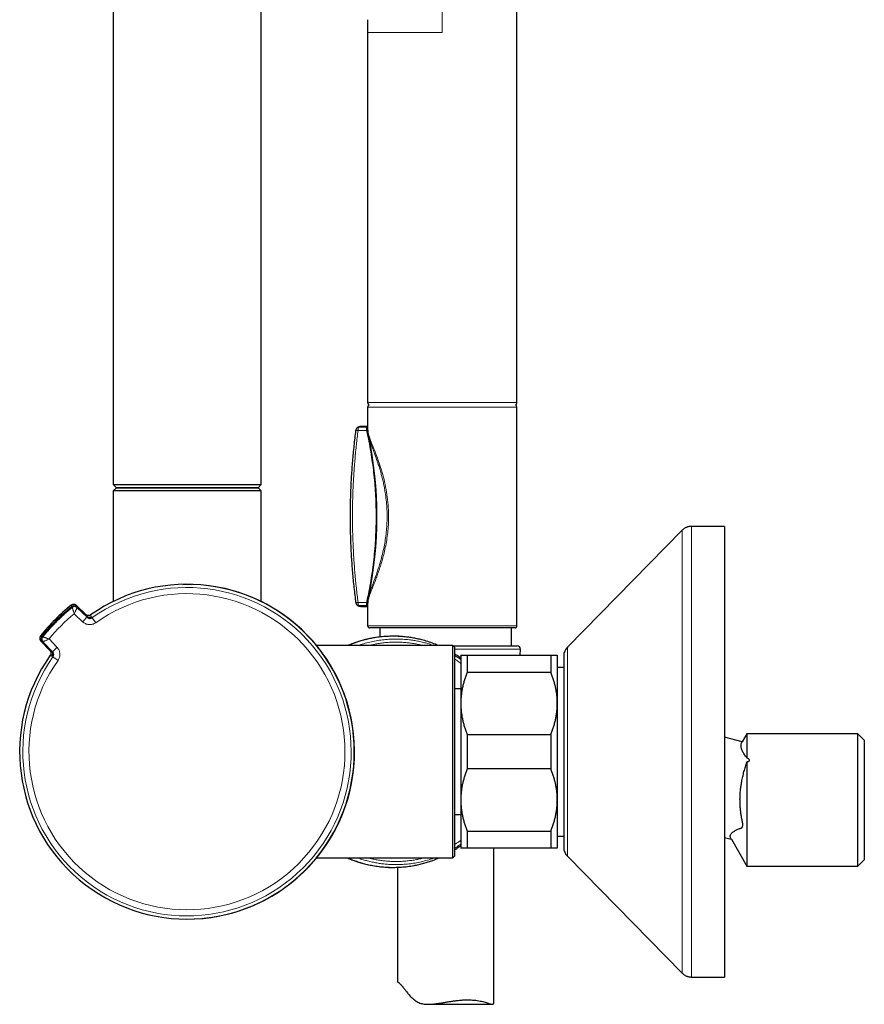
# Model space of a CAD drawing. Header units: millimetres. Extents: x 8 to 2418, y 12 to 2371.
# Tile 5 of 38: x 520 to 651, y 962 to 1115. Entities that reach past the tile are written whole.
import ezdxf

# ---------------------------------------------------------------- set-up
doc = ezdxf.new("R2010")
doc.units = ezdxf.units.MM

msp = doc.modelspace()

# ---------------------------------------------------------------- linework, layer by layer
at = {"color": 7, "linetype": 'Continuous', "lineweight": 30}
for p, q in [((534.72, 1161.86), (534.72, 1042.86)), ((557.72, 1042.86), (557.72, 1161.86)), ((597.45, 1055.6), (597.45, 1117.34)), ((574.25, 1113.1), (574.25, 1055.6)), ((574.25, 1054.9), (574.25, 1051.4)), ((597.45, 1020.9), (597.45, 1054.9)), ((574.25, 1051.87), (573.22, 1051.87)), ((534.72, 1042.86), (535.22, 1042.36)), ((534.72, 1042.86), (546.36, 1042.86)), ((535.22, 1042.36), (534.72, 1041.86)), ((534.72, 1041.86), (534.72, 1024.69)), ((557.72, 1041.86), (534.72, 1041.86)), ((546.35, 1042.36), (535.22, 1042.36)), ((535.22, 1042.36), (557.22, 1042.36)), ((557.22, 1042.36), (546.35, 1042.36)), ((546.36, 1042.86), (557.72, 1042.86)), ((557.22, 1042.36), (557.72, 1042.86)), ((557.72, 1041.86), (557.22, 1042.36)), ((557.72, 1024.68), (557.72, 1041.86)), ((623.13, 1035.76), (605.29, 1017.61)), ((629.72, 1036.36), (624.56, 1036.36)), ((629.72, 1036.36), (629.72, 966.36)), ((546.22, 1027.36), (546.89, 1027.35)), ((574.36, 1025.27), (574.36, 1025.3)), ((530.44, 1022.67), (528.99, 1024.07)), ((529.08, 1023.88), (530.56, 1022.44)), ((530.65, 1022.29), (529.13, 1023.76)), ((529.14, 1023.73), (530.68, 1022.24)), ((573.22, 1023.94), (574.25, 1023.94)), ((574.26, 1024.45), (574.25, 1024.41)), ((574.25, 1024.41), (574.25, 1020.9)), ((530.44, 1022.67), (530.5, 1022.61)), ((531.21, 1022.61), (531.14, 1022.56)), ((597.15, 1020.6), (574.55, 1020.6)), ((576.13, 1020.6), (576.13, 1019.18)), ((596.62, 1017.8), (596.62, 1020.6)), ((523.47, 1018.55), (524.87, 1017.09)), ((525.1, 1016.98), (523.66, 1018.46)), ((523.78, 1018.41), (525.25, 1016.89)), ((587.47, 1017.86), (566.31, 1017.86)), ((587.72, 1017.61), (587.47, 1017.86)), ((587.47, 984.86), (587.47, 1017.86)), ((587.53, 1017.8), (591.45, 1017.8)), ((587.72, 1017.61), (587.72, 985.11)), ((591.45, 1017.8), (597.5, 1017.8)), ((597.96, 1016.36), (598, 1017.28)), ((524.93, 1017.04), (524.87, 1017.09)), ((524.98, 1016.4), (524.93, 1016.33)), ((588.72, 1016.36), (588.72, 1008.86)), ((589.72, 1016.36), (589.72, 1013.68)), ((589.72, 1016.36), (602.72, 1016.36)), ((602.72, 1016.36), (602.72, 1013.68)), ((603.72, 1016.36), (603.72, 1008.86)), ((604.72, 1016.21), (604.72, 986.51)), ((604.72, 1014.46), (603.72, 1014.46)), ((602.72, 1013.68), (589.72, 1013.68)), ((588.72, 1011.11), (587.72, 1011.11)), ((588.72, 1008.86), (588.72, 993.86)), ((603.72, 1008.86), (603.72, 993.86)), ((589.72, 1004.04), (589.72, 998.68)), ((589.72, 1004.04), (602.72, 1004.04)), ((602.72, 1004.04), (602.72, 998.68)), ((632.44, 1002.88), (629.72, 1003.61)), ((633.17, 1004.16), (632.44, 1002.89)), ((650.42, 1004.16), (633.17, 1004.16)), ((633.17, 1004.16), (633.17, 1000.4)), ((651.42, 1003.16), (650.42, 1004.16)), ((650.42, 983.56), (650.42, 1004.16)), ((651.42, 1003.16), (651.42, 984.56)), ((633.17, 999.8), (633.17, 983.56)), ((602.72, 998.68), (589.72, 998.68)), ((588.72, 993.86), (588.72, 986.36)), ((603.72, 993.86), (603.72, 986.36)), ((587.72, 991.61), (588.72, 991.61)), ((589.72, 989.04), (602.72, 989.04)), ((589.72, 989.04), (589.72, 986.36)), ((602.72, 989.04), (602.72, 986.36)), ((603.72, 988.26), (604.72, 988.26)), ((629.72, 988.04), (630.75, 987.76)), ((630.76, 987.75), (633.17, 983.56)), ((587.47, 984.86), (587.72, 985.11)), ((602.72, 986.36), (589.72, 986.36)), ((593.87, 962.49), (593.87, 986.36)), ((605.29, 985.11), (623.13, 966.96)), ((566.31, 984.86), (587.47, 984.86)), ((633.17, 983.56), (650.42, 983.56)), ((650.42, 983.56), (651.42, 984.56)), ((578.87, 983.4), (578.87, 965.61)), ((624.56, 966.36), (629.72, 966.36)), ((583.68, 962.12), (593.62, 962.12))]:
    msp.add_line(p, q, dxfattribs=at)
at = {"color": 252, "linetype": 'Continuous', "lineweight": 0}
for p, q in [((585.85, 1113.1), (585.85, 1134.04)), ((574.25, 1055.6), (597.45, 1055.6)), ((597.45, 1054.9), (574.25, 1054.9)), ((574.09, 1051.25), (572.77, 1051.25)), ((572.87, 1051.75), (574.06, 1051.75)), ((574.11, 1051.14), (574.09, 1051.25)), ((624.56, 1036.36), (624.56, 966.36)), ((528.35, 1023.77), (528.35, 1023.77)), ((528.99, 1024.07), (529.08, 1023.88)), ((529.13, 1023.76), (529.14, 1023.73)), ((529.14, 1023.73), (529.14, 1023.73)), ((572.77, 1024.56), (574.09, 1024.56)), ((574.06, 1024.06), (572.87, 1024.06)), ((574.09, 1024.56), (574.11, 1024.67)), ((529.96, 1021.55), (528.67, 1022.8)), ((530.56, 1022.44), (530.44, 1022.67)), ((530.68, 1022.24), (530.65, 1022.29)), ((532, 1021.4), (531.44, 1022.18)), ((574.25, 1020.9), (597.45, 1020.9)), ((523.77, 1019.19), (523.77, 1019.19)), ((524.74, 1018.87), (525.98, 1017.58)), ((523.66, 1018.46), (523.47, 1018.55)), ((523.81, 1018.4), (523.78, 1018.41)), ((525.3, 1016.86), (523.81, 1018.4)), ((523.81, 1018.4), (523.81, 1018.4)), ((598, 1017.28), (587.72, 1017.28)), ((605.29, 1017.61), (605.29, 985.11)), ((524.87, 1017.09), (525.1, 1016.98)), ((525.25, 1016.89), (525.3, 1016.86)), ((526.14, 1015.54), (525.35, 1016.1))]:
    msp.add_line(p, q, dxfattribs=at)
at = {"color": 7, "linetype": 'Continuous', "lineweight": 30, "flags": 128}
msp.add_lwpolyline([(545.51, 1027.35), (545.54, 1027.35), (546.22, 1027.36)], dxfattribs=at)
at = {"color": 252, "linetype": 'Continuous', "lineweight": 0, "flags": 128}
for points in [[(528.29, 1023.92), (528.28, 1023.93), (528.26, 1023.97), (528.2, 1024.11)], [(528.29, 1023.92), (528.29, 1023.91), (528.31, 1023.89)], [(528.35, 1023.77), (528.35, 1023.77), (528.33, 1023.8)], [(528.35, 1023.77), (528.44, 1023.83), (528.53, 1023.87)], [(523.43, 1019.34), (523.44, 1019.33), (523.48, 1019.32), (523.62, 1019.25)], [(523.62, 1019.25), (523.63, 1019.25), (523.65, 1019.23)], [(523.74, 1019.2), (523.75, 1019.2), (523.77, 1019.19)]]:
    msp.add_lwpolyline(points, dxfattribs=at)
at = {"color": 7, "linetype": 'Continuous', "lineweight": 30}
for centre, radius, start, end in [((574.75, 1055.6), 0.5, 180, 235.4581), ((596.95, 1055.6), 0.5, 304.5419, 0), ((574.55, 1054.9), 0.3, 106.1616, 180), ((597.15, 1054.9), 0.3, 0, 73.8384), ((572.89, 1051.25), 0.5, 133.5026, 172.5015), ((515.7, 1037.9), 60, 347.8699, 12.1375), ((546.18, 1001.36), 26, 315, 125.17), ((546.22, 1001.36), 26, 272.5374, 88.2276), ((546.18, 1001.36), 29, 128.3153, 141.6847), ((546.35, 1001.19), 29, 128.4872, 141.5128), ((528.62, 1023.5), 0.5, 51.7885, 128.4872), ((528.71, 1023.33), 0.6, 46.0027, 128.4933), ((528.72, 1023.3), 0.6, 46.0023, 108.8908), ((572.89, 1024.56), 0.5, 187.4983, 226.4551), ((530.98, 1022.87), 0.6, 226.0025, 247.7654), ((574.55, 1020.9), 0.3, 180, 270), ((597.15, 1020.9), 0.3, 270, 0), ((524.04, 1018.92), 0.5, 141.5128, 218.2087), ((524.21, 1018.83), 0.6, 141.5067, 223.9973), ((578.21, 1001.34), 17.96, 90, 113.1075), ((578.21, 1001.34), 17.96, 84.8192, 90), ((597.5, 1017.3), 0.5, 357.5187, 90), ((606.72, 1016.21), 2, 135.4958, 180), ((546.18, 1001.36), 26, 144.83, 315), ((606.72, 986.51), 2, 180, 224.5042), ((578.21, 1001.34), 17.96, 246.6122, 270.7345)]:
    msp.add_arc(centre, radius, start, end, dxfattribs=at)
at = {"color": 252, "linetype": 'Continuous', "lineweight": 0}
for centre, radius, start, end in [((572.95, 1053.36), 2.12, 254.8574, 264.9466), ((572.88, 1051.27), 0.479, 90.6741, 133.401), ((573.52, 1051.34), 0.761, 148.1427, 186.9649), ((574.05, 1052.04), 0.292, 271.085, 313.3729), ((573.53, 1054.54), 3.33, 279.6866, 282.7008), ((546.18, 1001.36), 26, 144.83, 125.17), ((546.18, 1001.36), 25.51, 144.7123, 125.2877), ((546.18, 1001.36), 24.55, 144.7123, 125.2877), ((546.18, 1001.36), 29, 128.3153, 141.6847), ((546.18, 1001.36), 28.64, 128.5119, 141.4881), ((528.66, 1023.45), 0.6, 46.0027, 128.4256), ((539.93, 1033.01), 14.77, 218.1327, 218.48), ((528.72, 1023.3), 0.6, 46.0757, 128.4665), ((529.58, 1023.31), 0.763, 131.5651, 136.1469), ((572.95, 1022.45), 2.12, 95.0569, 105.1364), ((572.88, 1024.54), 0.479, 226.5367, 269.346), ((573.52, 1024.46), 0.761, 173.0408, 211.8452), ((574.05, 1023.77), 0.292, 46.6227, 88.9132), ((573.56, 1021.45), 3.15, 77.1583, 80.3724), ((546.18, 1001.36), 27.68, 129.238, 140.762), ((534.78, 1017.24), 6.47, 129.3497, 138.1741), ((531.07, 1022.72), 0.6, 226.0048, 305.2806), ((530.98, 1022.87), 0.6, 247.7661, 305.2444), ((531.18, 1022.08), 0.153, 126.8601, 163.1543), ((531.3, 1022.1), 0.2, 125.6447, 175.3238), ((524.09, 1018.88), 0.6, 141.5744, 223.9973), ((524.24, 1018.82), 0.6, 141.5335, 223.9243), ((524.24, 1018.82), 0.6, 141.4894, 223.9973), ((514.53, 1007.61), 14.77, 51.52, 51.8673), ((524.23, 1017.96), 0.763, 133.8531, 138.4349), ((530.3, 1012.76), 6.47, 131.8259, 140.6503), ((524.67, 1016.56), 0.6, 324.7549, 43.9959), ((524.82, 1016.47), 0.6, 324.7194, 43.9952), ((525.44, 1016.23), 0.2, 94.4446, 144.3553), ((525.46, 1016.36), 0.153, 106.4051, 143.1309)]:
    msp.add_arc(centre, radius, start, end, dxfattribs=at)
at = {"color": 7, "linetype": 'Continuous', "lineweight": 30}
for points, knots in [([(574.25, 1115.07), (574.25, 1114.87), (574.25, 1114.21), (574.25, 1113.56), (574.25, 1113.1)], [0, 0, 0, 0, 0.309697, 1, 1, 1, 1]), ([(572.4, 1051.32), (572.38, 1051.2), (572.32, 1050.69), (572.21, 1049.78), (572.08, 1048.6), (571.96, 1047.41), (571.85, 1046.22), (571.77, 1045.03), (571.69, 1043.84), (571.63, 1042.65), (571.58, 1041.46), (571.54, 1040.26), (571.52, 1039.07), (571.52, 1037.88), (571.53, 1036.68), (571.55, 1035.49), (571.58, 1034.29), (571.63, 1033.1), (571.69, 1031.9), (571.77, 1030.71), (571.86, 1029.53), (571.96, 1028.34), (572.08, 1027.15), (572.22, 1025.96), (572.32, 1025.07), (572.39, 1024.59), (572.4, 1024.49)], [0, 0, 0, 0, 0.013075, 0.057423, 0.101774, 0.146113, 0.190498, 0.234925, 0.279314, 0.323674, 0.368016, 0.412348, 0.456681, 0.501022, 0.54538, 0.589763, 0.634182, 0.678646, 0.723168, 0.767474, 0.811735, 0.856083, 0.900498, 0.94496, 0.98945, 1, 1, 1, 1]), ([(573.22, 1051.87), (573.18, 1051.87), (573.11, 1051.87), (573, 1051.85), (572.89, 1051.82), (572.78, 1051.78), (572.68, 1051.72), (572.6, 1051.66), (572.56, 1051.63), (572.55, 1051.61)], [0, 0, 0, 0, 0.138352, 0.295398, 0.462946, 0.623166, 0.778635, 0.932056, 1, 1, 1, 1]), ([(574.25, 1051.4), (574.25, 1051.36), (574.26, 1051.29), (574.26, 1051.19), (574.27, 1051.11), (574.27, 1051.05), (574.28, 1050.99), (574.29, 1050.91), (574.3, 1050.8), (574.33, 1050.67), (574.35, 1050.57), (574.36, 1050.52)], [0, 0, 0, 0, 0.133275, 0.242476, 0.328103, 0.390569, 0.445529, 0.540524, 0.664961, 0.818334, 1, 1, 1, 1]), ([(624.56, 1036.36), (624.49, 1036.36), (624.36, 1036.35), (624.16, 1036.33), (623.97, 1036.28), (623.78, 1036.21), (623.61, 1036.13), (623.44, 1036.02), (623.28, 1035.9), (623.18, 1035.81), (623.13, 1035.76)], [0, 0, 0, 0, 0.129502, 0.255184, 0.378256, 0.5, 0.621744, 0.744816, 0.870498, 1, 1, 1, 1]), ([(574.36, 1025.29), (574.34, 1025.19), (574.31, 1025.05), (574.28, 1024.86), (574.26, 1024.67), (574.26, 1024.54), (574.26, 1024.47)], [0, 0, 0, 0, 0.351352, 0.539551, 0.733898, 1, 1, 1, 1]), ([(528.33, 1023.8), (528.02, 1023.55), (527.37, 1023.01), (526.43, 1022.15), (525.64, 1021.37), (525.04, 1020.73), (524.59, 1020.23), (524.16, 1019.72), (523.88, 1019.38), (523.74, 1019.2)], [0, 0, 0, 0, 0.184351, 0.387164, 0.590409, 0.692668, 0.794983, 0.897464, 1, 1, 1, 1]), ([(528.99, 1024.07), (528.97, 1024.09), (528.92, 1024.14), (528.83, 1024.19), (528.73, 1024.22), (528.63, 1024.24), (528.53, 1024.24), (528.43, 1024.22), (528.33, 1024.19), (528.26, 1024.15), (528.22, 1024.12), (528.2, 1024.11)], [0, 0, 0, 0, 0.1157318, 0.2348199, 0.3505533, 0.4696431, 0.5853745, 0.7044622, 0.8201902, 0.9392741, 1, 1, 1, 1]), ([(572.55, 1024.19), (572.55, 1024.19), (572.58, 1024.17), (572.64, 1024.12), (572.73, 1024.06), (572.84, 1024.01), (572.95, 1023.97), (573.06, 1023.95), (573.14, 1023.94), (573.19, 1023.94), (573.2, 1023.94)], [0, 0, 0, 0, 0.010164, 0.160716, 0.319912, 0.477556, 0.635356, 0.795771, 0.96155, 1, 1, 1, 1]), ([(531.21, 1022.61), (531.18, 1022.59), (531.11, 1022.55), (531.01, 1022.52), (530.91, 1022.5), (530.81, 1022.5), (530.71, 1022.52), (530.61, 1022.55), (530.52, 1022.6), (530.47, 1022.65), (530.44, 1022.67)], [0, 0, 0, 0, 0.131427, 0.267448, 0.387788, 0.511618, 0.631966, 0.755805, 0.876157, 1, 1, 1, 1]), ([(530.8, 1022.18), (530.78, 1022.19), (530.73, 1022.22), (530.69, 1022.25), (530.66, 1022.28), (530.65, 1022.29)], [0, 0, 0, 0, 0.366278, 0.846596, 1, 1, 1, 1]), ([(530.68, 1022.24), (530.7, 1022.22), (530.75, 1022.18), (530.84, 1022.13), (530.94, 1022.09), (531.04, 1022.07), (531.14, 1022.07), (531.24, 1022.09), (531.35, 1022.13), (531.41, 1022.16), (531.44, 1022.18)], [0, 0, 0, 0, 0.122545, 0.245086, 0.367336, 0.489581, 0.611372, 0.733157, 0.86658, 1, 1, 1, 1]), ([(531.36, 1022.19), (531.36, 1022.2), (531.36, 1022.2), (531.36, 1022.19), (531.34, 1022.19), (531.32, 1022.18), (531.29, 1022.16), (531.25, 1022.15), (531.19, 1022.13), (531.13, 1022.12), (531.05, 1022.12), (530.98, 1022.12), (530.9, 1022.14), (530.84, 1022.16), (530.81, 1022.18), (530.8, 1022.18)], [0, 0, 0, 0, 0.031405, 0.099405, 0.155339, 0.207903, 0.262065, 0.329772, 0.417105, 0.514715, 0.619579, 0.732206, 0.850232, 0.971623, 1, 1, 1, 1]), ([(523.43, 1019.34), (523.41, 1019.31), (523.37, 1019.25), (523.33, 1019.16), (523.31, 1019.06), (523.3, 1018.96), (523.31, 1018.86), (523.33, 1018.76), (523.37, 1018.67), (523.42, 1018.6), (523.46, 1018.56), (523.47, 1018.55)], [0, 0, 0, 0, 0.115727, 0.234809, 0.350536, 0.469618, 0.585344, 0.704425, 0.820153, 0.939236, 1, 1, 1, 1]), ([(585.24, 1017.86), (585.09, 1017.92), (584.63, 1018.12), (583.84, 1018.4), (582.95, 1018.67), (582.12, 1018.87), (581.38, 1019.02), (580.63, 1019.14), (579.85, 1019.22), (579.01, 1019.28), (578.13, 1019.3), (577.22, 1019.27), (576.29, 1019.2), (575.41, 1019.08), (574.61, 1018.93), (573.84, 1018.75), (573.03, 1018.53), (572.19, 1018.25), (571.59, 1018.03), (571.26, 1017.88), (571.21, 1017.86)], [0, 0, 0, 0, 0.034057, 0.1041, 0.174087, 0.227357, 0.280626, 0.332396, 0.384165, 0.445317, 0.506506, 0.567659, 0.634191, 0.700723, 0.752492, 0.804261, 0.865413, 0.926602, 0.987755, 1, 1, 1, 1]), ([(524.87, 1017.09), (524.9, 1017.07), (524.94, 1017.01), (524.99, 1016.92), (525.03, 1016.82), (525.04, 1016.72), (525.04, 1016.61), (525.02, 1016.51), (524.98, 1016.42), (524.95, 1016.36), (524.93, 1016.33)], [0, 0, 0, 0, 0.131466, 0.267527, 0.387865, 0.511693, 0.632025, 0.755848, 0.876179, 1, 1, 1, 1]), ([(525.25, 1016.89), (525.26, 1016.88), (525.29, 1016.85), (525.33, 1016.79), (525.36, 1016.74), (525.37, 1016.7), (525.38, 1016.7)], [0, 0, 0, 0, 0.1660438, 0.5413982, 0.9012562, 1, 1, 1, 1]), ([(525.35, 1016.1), (525.37, 1016.13), (525.41, 1016.18), (525.44, 1016.28), (525.46, 1016.38), (525.47, 1016.48), (525.45, 1016.58), (525.42, 1016.68), (525.37, 1016.78), (525.32, 1016.83), (525.3, 1016.86)], [0, 0, 0, 0, 0.119513, 0.242555, 0.362285, 0.485522, 0.605683, 0.729319, 0.862324, 1, 1, 1, 1]), ([(525.38, 1016.7), (525.38, 1016.68), (525.4, 1016.64), (525.41, 1016.57), (525.42, 1016.5), (525.42, 1016.43), (525.41, 1016.37), (525.4, 1016.31), (525.39, 1016.27), (525.37, 1016.23), (525.36, 1016.21), (525.35, 1016.19), (525.35, 1016.18), (525.34, 1016.18), (525.34, 1016.18), (525.34, 1016.18)], [0, 0, 0, 0, 0.0865784, 0.2026479, 0.3132624, 0.4179105, 0.5156117, 0.6043632, 0.6804712, 0.7418078, 0.793505, 0.8440134, 0.900362, 0.9688539, 1, 1, 1, 1]), ([(588.72, 1015.9), (588.47, 1016.08), (588.14, 1016.32), (587.8, 1016.52), (587.72, 1016.57)], [0, 0, 0, 0, 0.77287, 1, 1, 1, 1]), ([(588.72, 1016.36), (588.72, 1016.36), (588.72, 1016.36), (588.74, 1016.36), (588.79, 1016.36), (588.88, 1016.36), (588.99, 1016.36), (589.13, 1016.36), (589.3, 1016.36), (589.5, 1016.36), (589.65, 1016.36), (589.72, 1016.36)], [0, 0, 0, 0, 0.031426, 0.150353, 0.269282, 0.389133, 0.508986, 0.631385, 0.753788, 0.876892, 1, 1, 1, 1]), ([(602.72, 1016.36), (602.79, 1016.36), (602.94, 1016.36), (603.13, 1016.36), (603.3, 1016.36), (603.44, 1016.36), (603.56, 1016.36), (603.64, 1016.36), (603.7, 1016.36), (603.72, 1016.36), (603.72, 1016.36), (603.72, 1016.36)], [0, 0, 0, 0, 0.119246, 0.238489, 0.358338, 0.478183, 0.600299, 0.722411, 0.845493, 0.968574, 1, 1, 1, 1]), ([(589.72, 1013.68), (589.65, 1013.49), (589.5, 1013.11), (589.3, 1012.52), (589.13, 1011.94), (588.99, 1011.34), (588.87, 1010.73), (588.79, 1010.11), (588.73, 1009.49), (588.72, 1009.07), (588.72, 1008.86)], [0, 0, 0, 0, 0.1229729, 0.2459423, 0.3695815, 0.4932168, 0.6193748, 0.7455295, 0.8727654, 1, 1, 1, 1]), ([(603.72, 1008.86), (603.72, 1008.91), (603.72, 1009.17), (603.7, 1009.61), (603.65, 1010.19), (603.56, 1010.78), (603.45, 1011.36), (603.31, 1011.95), (603.14, 1012.53), (602.94, 1013.11), (602.8, 1013.49), (602.72, 1013.68)], [0, 0, 0, 0, 0.034085, 0.152699, 0.271315, 0.390844, 0.510376, 0.632431, 0.75449, 0.877243, 1, 1, 1, 1]), ([(588.72, 1008.86), (588.72, 1008.8), (588.72, 1008.55), (588.74, 1008.11), (588.8, 1007.52), (588.88, 1006.94), (588.99, 1006.36), (589.13, 1005.77), (589.3, 1005.19), (589.5, 1004.61), (589.65, 1004.23), (589.72, 1004.04)], [0, 0, 0, 0, 0.034085, 0.152699, 0.271315, 0.390844, 0.510376, 0.632431, 0.75449, 0.877243, 1, 1, 1, 1]), ([(602.72, 1004.04), (602.8, 1004.23), (602.94, 1004.61), (603.14, 1005.19), (603.31, 1005.78), (603.46, 1006.38), (603.57, 1006.99), (603.66, 1007.61), (603.71, 1008.23), (603.72, 1008.65), (603.72, 1008.86)], [0, 0, 0, 0, 0.122973, 0.245942, 0.369581, 0.493217, 0.619375, 0.745529, 0.872765, 1, 1, 1, 1]), ([(633.17, 1000.4), (633.16, 1000.43), (633.13, 1000.5), (633.02, 1000.62), (632.88, 1000.82), (632.7, 1001.06), (632.55, 1001.31), (632.43, 1001.55), (632.34, 1001.79), (632.29, 1002.02), (632.26, 1002.24), (632.28, 1002.46), (632.32, 1002.63), (632.38, 1002.77), (632.41, 1002.83), (632.43, 1002.88), (632.44, 1002.88)], [0, 0, 0, 0, 0.023359, 0.047235, 0.140315, 0.233489, 0.32657, 0.419783, 0.513456, 0.607309, 0.703199, 0.799308, 0.896063, 0.944535, 0.993028, 1, 1, 1, 1]), ([(633.17, 999.8), (633.21, 999.81), (633.28, 999.82), (633.39, 999.84), (633.48, 999.88), (633.55, 999.93), (633.59, 999.98), (633.6, 1000.03), (633.58, 1000.09), (633.52, 1000.17), (633.41, 1000.26), (633.29, 1000.34), (633.21, 1000.38), (633.17, 1000.4)], [0, 0, 0, 0, 0.091257, 0.183217, 0.28208, 0.351835, 0.40291, 0.454212, 0.513455, 0.609439, 0.749757, 0.89373, 1, 1, 1, 1]), ([(630.76, 987.75), (630.76, 987.75), (630.76, 987.75), (630.74, 987.77), (630.71, 987.84), (630.65, 987.96), (630.6, 988.11), (630.59, 988.26), (630.61, 988.4), (630.67, 988.53), (630.76, 988.67), (630.89, 988.8), (631.05, 988.93), (631.23, 989.04), (631.44, 989.15), (631.66, 989.26), (631.9, 989.36), (632.1, 989.44), (632.25, 989.48), (632.33, 989.51), (632.4, 989.56), (632.46, 989.62), (632.49, 989.69), (632.52, 989.78), (632.53, 989.88), (632.54, 989.99), (632.54, 990.11), (632.52, 990.25), (632.5, 990.41), (632.45, 990.64), (632.37, 991.04), (632.27, 991.59), (632.19, 992.23), (632.14, 992.86), (632.11, 993.49), (632.1, 994.13), (632.13, 994.78), (632.18, 995.42), (632.27, 996.07), (632.38, 996.76), (632.53, 997.49), (632.72, 998.27), (632.91, 998.91), (633.05, 999.35), (633.13, 999.61), (633.16, 999.74), (633.17, 999.8)], [0, 0, 0, 0, 0.000322, 0.001758, 0.008588, 0.035876, 0.063171, 0.090587, 0.118355, 0.146231, 0.178303, 0.210487, 0.242937, 0.27545, 0.308541, 0.341663, 0.37485, 0.408055, 0.419748, 0.431446, 0.440346, 0.449402, 0.455938, 0.462679, 0.46921, 0.475901, 0.483007, 0.490296, 0.499296, 0.508441, 0.526723, 0.563228, 0.596244, 0.629313, 0.66255, 0.695849, 0.729809, 0.763833, 0.798035, 0.832291, 0.874068, 0.915911, 0.957885, 0.978872, 0.989378, 1, 1, 1, 1]), ([(589.72, 998.68), (589.65, 998.49), (589.5, 998.11), (589.3, 997.52), (589.13, 996.94), (588.99, 996.34), (588.87, 995.73), (588.79, 995.11), (588.73, 994.49), (588.72, 994.07), (588.72, 993.86)], [0, 0, 0, 0, 0.122973, 0.245942, 0.369581, 0.493217, 0.619375, 0.745529, 0.872765, 1, 1, 1, 1]), ([(603.72, 993.86), (603.72, 993.91), (603.72, 994.17), (603.7, 994.61), (603.65, 995.19), (603.56, 995.78), (603.45, 996.36), (603.31, 996.95), (603.14, 997.53), (602.94, 998.11), (602.8, 998.49), (602.72, 998.68)], [0, 0, 0, 0, 0.034085, 0.152699, 0.271315, 0.390844, 0.510376, 0.632431, 0.75449, 0.877243, 1, 1, 1, 1]), ([(588.72, 993.86), (588.72, 993.8), (588.72, 993.55), (588.74, 993.11), (588.8, 992.52), (588.88, 991.94), (588.99, 991.36), (589.13, 990.77), (589.3, 990.19), (589.5, 989.61), (589.65, 989.23), (589.72, 989.04)], [0, 0, 0, 0, 0.034085, 0.152699, 0.271315, 0.390844, 0.510376, 0.632431, 0.75449, 0.877243, 1, 1, 1, 1]), ([(602.72, 989.04), (602.8, 989.23), (602.94, 989.61), (603.14, 990.19), (603.31, 990.78), (603.46, 991.38), (603.57, 991.99), (603.66, 992.61), (603.71, 993.23), (603.72, 993.65), (603.72, 993.86)], [0, 0, 0, 0, 0.122973, 0.245942, 0.369581, 0.493217, 0.619375, 0.745529, 0.872765, 1, 1, 1, 1]), ([(587.72, 986.11), (587.74, 986.12), (587.98, 986.26), (588.32, 986.49), (588.62, 986.71), (588.72, 986.78)], [0, 0, 0, 0, 0.058871, 0.694917, 1, 1, 1, 1]), ([(589.72, 986.36), (589.65, 986.36), (589.5, 986.36), (589.31, 986.36), (589.15, 986.36), (589, 986.36), (588.89, 986.36), (588.8, 986.36), (588.74, 986.36), (588.72, 986.36), (588.72, 986.36), (588.72, 986.36)], [0, 0, 0, 0, 0.119246, 0.238489, 0.358338, 0.478183, 0.600299, 0.722411, 0.845493, 0.968574, 1, 1, 1, 1]), ([(603.72, 986.36), (603.72, 986.36), (603.72, 986.36), (603.7, 986.36), (603.65, 986.36), (603.56, 986.36), (603.45, 986.36), (603.31, 986.36), (603.14, 986.36), (602.94, 986.36), (602.8, 986.36), (602.72, 986.36)], [0, 0, 0, 0, 0.031426, 0.150353, 0.269282, 0.389133, 0.508986, 0.631385, 0.753788, 0.876892, 1, 1, 1, 1]), ([(571.12, 984.86), (571.35, 984.77), (571.8, 984.58), (572.54, 984.31), (573.34, 984.06), (574.19, 983.84), (575.08, 983.66), (576.01, 983.52), (576.89, 983.43), (577.71, 983.39), (578.54, 983.39), (579.46, 983.42), (580.47, 983.52), (581.38, 983.66), (582.21, 983.83), (582.95, 984.02), (583.68, 984.23), (584.46, 984.51), (585.02, 984.71), (585.33, 984.86), (585.33, 984.86)], [0, 0, 0, 0, 0.049914, 0.100976, 0.161293, 0.221646, 0.281962, 0.347585, 0.413208, 0.46427, 0.515331, 0.584362, 0.653447, 0.722478, 0.77502, 0.827561, 0.878623, 0.929685, 0.998715, 1, 1, 1, 1]), ([(623.13, 966.96), (623.18, 966.91), (623.28, 966.82), (623.44, 966.69), (623.61, 966.59), (623.78, 966.51), (623.97, 966.44), (624.16, 966.39), (624.36, 966.36), (624.49, 966.36), (624.56, 966.36)], [0, 0, 0, 0, 0.129502, 0.255184, 0.378256, 0.5, 0.621744, 0.744816, 0.870498, 1, 1, 1, 1]), ([(578.87, 965.61), (578.87, 965.61), (578.87, 965.62), (578.89, 965.61), (578.92, 965.6), (578.99, 965.56), (579.08, 965.49), (579.19, 965.4), (579.32, 965.27), (579.47, 965.11), (579.64, 964.92), (579.81, 964.71), (579.98, 964.49), (580.21, 964.19), (580.51, 963.8), (580.85, 963.41), (581.14, 963.11), (581.38, 962.9), (581.63, 962.7), (581.91, 962.53), (582.2, 962.38), (582.52, 962.26), (582.85, 962.19), (583.19, 962.14), (583.55, 962.12), (583.97, 962.12), (584.44, 962.16), (584.97, 962.22), (585.51, 962.3), (586.06, 962.39), (586.61, 962.49), (587.18, 962.58), (587.75, 962.67), (588.25, 962.73), (588.69, 962.77), (589.06, 962.8), (589.43, 962.82), (589.67, 962.82), (589.79, 962.82)], [0, 0, 0, 0, 0.008777, 0.029035, 0.055512, 0.082317, 0.109302, 0.13667, 0.163155, 0.190083, 0.217239, 0.244848, 0.26822, 0.291659, 0.338829, 0.386589, 0.410595, 0.43466, 0.458101, 0.481834, 0.505748, 0.530081, 0.553539, 0.577412, 0.601476, 0.625901, 0.658969, 0.69252, 0.726284, 0.760465, 0.795345, 0.830623, 0.866107, 0.902025, 0.926308, 0.950757, 0.975291, 1, 1, 1, 1]), ([(579.12, 965.45), (579.09, 965.47), (578.99, 965.51), (578.92, 965.56), (578.89, 965.59), (578.88, 965.6), (578.87, 965.61)], [0, 0, 0, 0, 0.26695, 0.631885, 0.815945, 1, 1, 1, 1]), ([(589.79, 962.82), (589.97, 962.82), (590.32, 962.81), (590.82, 962.77), (591.29, 962.71), (591.73, 962.63), (592.13, 962.54), (592.5, 962.44), (592.82, 962.34), (593.08, 962.25), (593.29, 962.19), (593.45, 962.14), (593.59, 962.12), (593.69, 962.12), (593.76, 962.15), (593.81, 962.2), (593.85, 962.27), (593.87, 962.36), (593.87, 962.45), (593.87, 962.49)], [0, 0, 0, 0, 0.071507, 0.144174, 0.21742, 0.291821, 0.363314, 0.435704, 0.508542, 0.582303, 0.635563, 0.689337, 0.743403, 0.798128, 0.838318, 0.87902, 0.920011, 0.961619, 1, 1, 1, 1])]:
    msp.add_open_spline(points, degree=3, knots=knots, dxfattribs=at)
at = {"color": 252, "linetype": 'Continuous', "lineweight": 0}
msp.add_open_spline([(574.25, 1113.1), (574.3, 1113.1), (574.38, 1113.1), (575.07, 1113.1), (576.15, 1113.1), (577.6, 1113.1), (579.37, 1113.1), (581.39, 1113.1), (583.58, 1113.1), (585.09, 1113.1), (585.85, 1113.1)], degree=3, dxfattribs=at)
for points, knots in [([(572.77, 1051.25), (572.67, 1050.52), (572.49, 1049.06), (572.28, 1046.87), (572.11, 1044.67), (571.98, 1042.46), (571.91, 1040.24), (571.88, 1038.02), (571.9, 1035.78), (571.98, 1033.54), (572.1, 1031.29), (572.27, 1029.04), (572.48, 1026.8), (572.67, 1025.3), (572.77, 1024.56)], [0, 0, 0, 0, 0.082376, 0.164763, 0.24714, 0.329888, 0.412647, 0.495396, 0.579296, 0.663208, 0.747108, 0.831402, 0.915706, 1, 1, 1, 1]), ([(573.22, 1051.87), (573.17, 1051.87), (573.09, 1051.86), (572.97, 1051.82), (572.91, 1051.77), (572.87, 1051.75)], [0, 0, 0, 0, 0.315069, 0.656876, 1, 1, 1, 1]), ([(574.06, 1051.49), (574.06, 1051.54), (574.05, 1051.63), (574.05, 1051.71), (574.06, 1051.74), (574.06, 1051.75)], [0, 0, 0, 0, 0.370114, 0.739851, 1, 1, 1, 1]), ([(574.06, 1051.75), (574.08, 1051.77), (574.13, 1051.82), (574.19, 1051.85), (574.24, 1051.86), (574.25, 1051.86)], [0, 0, 0, 0, 0.446007, 0.894059, 1, 1, 1, 1]), ([(574.25, 1051.56), (574.25, 1051.56), (574.22, 1051.53), (574.16, 1051.51), (574.09, 1051.5), (574.06, 1051.49)], [0, 0, 0, 0, 0.210803, 0.605402, 1, 1, 1, 1]), ([(574.09, 1051.25), (574.08, 1051.31), (574.06, 1051.39), (574.06, 1051.47), (574.06, 1051.49)], [0, 0, 0, 0, 0.668671, 1, 1, 1, 1]), ([(574.26, 1051.18), (574.24, 1051.17), (574.2, 1051.16), (574.14, 1051.15), (574.11, 1051.14)], [0, 0, 0, 0, 0.444269, 1, 1, 1, 1]), ([(574.11, 1024.67), (574.23, 1025.22), (574.46, 1026.31), (574.75, 1027.96), (575, 1029.61), (575.21, 1031.28), (575.37, 1032.96), (575.48, 1034.65), (575.55, 1036.36), (575.57, 1038.07), (575.54, 1039.78), (575.46, 1041.46), (575.35, 1043.11), (575.19, 1044.72), (574.98, 1046.33), (574.74, 1047.94), (574.45, 1049.55), (574.22, 1050.61), (574.11, 1051.14)], [0, 0, 0, 0, 0.06275, 0.125537, 0.188337, 0.251124, 0.313873, 0.377928, 0.442023, 0.506132, 0.570227, 0.634281, 0.695023, 0.755776, 0.816517, 0.877674, 0.938843, 1, 1, 1, 1]), ([(574.26, 1051.4), (574.26, 1051.32), (574.27, 1051.1), (574.39, 1050.61), (574.63, 1049.92), (574.95, 1049.11), (575.3, 1048.21), (575.67, 1047.24), (576.08, 1046.1), (576.5, 1044.78), (576.9, 1043.27), (577.2, 1041.71), (577.41, 1040.12), (577.51, 1038.52), (577.5, 1037.04), (577.41, 1035.7), (577.26, 1034.51), (577.06, 1033.35), (576.82, 1032.27), (576.57, 1031.28), (576.3, 1030.39), (576.02, 1029.54), (575.73, 1028.73), (575.41, 1027.87), (575.07, 1026.99), (574.77, 1026.24), (574.55, 1025.66), (574.41, 1025.22), (574.3, 1024.81), (574.24, 1024.54), (574.26, 1024.43), (574.26, 1024.41)], [0, 0, 0, 0, 0.021881, 0.060388, 0.097885, 0.136043, 0.17381, 0.209927, 0.246459, 0.294788, 0.341551, 0.38904, 0.435602, 0.482012, 0.528748, 0.563983, 0.598884, 0.633658, 0.668514, 0.697946, 0.726915, 0.755554, 0.784002, 0.812402, 0.85146, 0.889405, 0.914309, 0.939051, 0.963771, 0.995363, 1, 1, 1, 1]), ([(574.36, 1025.3), (574.38, 1025.38), (574.43, 1025.59), (574.55, 1025.98), (574.7, 1026.41), (574.85, 1026.85), (575.01, 1027.27), (575.18, 1027.73), (575.4, 1028.34), (575.69, 1029.14), (576.02, 1030.15), (576.34, 1031.22), (576.62, 1032.32), (576.86, 1033.46), (577.04, 1034.59), (577.18, 1035.75), (577.26, 1036.93), (577.28, 1038.11), (577.24, 1039.29), (577.14, 1040.46), (577, 1041.49), (576.85, 1042.39), (576.69, 1043.15), (576.52, 1043.88), (576.33, 1044.61), (576.12, 1045.31), (575.87, 1046.12), (575.56, 1047.03), (575.28, 1047.79), (575.09, 1048.32), (574.97, 1048.66), (574.85, 1048.98), (574.74, 1049.28), (574.61, 1049.65), (574.48, 1050.06), (574.39, 1050.37), (574.36, 1050.51), (574.36, 1050.52)], [0, 0, 0, 0, 0.019976, 0.046712, 0.073666, 0.09412, 0.114846, 0.135906, 0.157358, 0.196325, 0.23533, 0.274703, 0.314753, 0.353214, 0.391429, 0.429625, 0.468018, 0.506697, 0.54498, 0.583296, 0.621857, 0.64807, 0.67405, 0.699868, 0.725604, 0.751338, 0.777154, 0.818637, 0.859036, 0.87499, 0.890864, 0.906684, 0.92248, 0.93828, 0.967751, 0.99643, 1, 1, 1, 1]), ([(623.13, 966.96), (623.13, 966.96), (623.13, 966.97), (623.13, 967.04), (623.13, 967.16), (623.13, 967.32), (623.13, 967.53), (623.13, 967.77), (623.13, 968.06), (623.13, 968.38), (623.13, 968.74), (623.13, 969.13), (623.13, 969.58), (623.13, 970.07), (623.13, 970.62), (623.13, 971.21), (623.13, 971.83), (623.13, 972.5), (623.13, 973.19), (623.13, 973.91), (623.13, 974.64), (623.13, 975.41), (623.13, 976.2), (623.13, 977.05), (623.13, 977.94), (623.13, 978.88), (623.13, 979.84), (623.13, 980.84), (623.13, 981.87), (623.13, 982.9), (623.13, 983.94), (623.13, 984.97), (623.13, 986.03), (623.13, 987.1), (623.13, 988.21), (623.13, 989.36), (623.13, 990.55), (623.13, 991.76), (623.13, 992.98), (623.13, 994.2), (623.13, 995.42), (623.13, 996.62), (623.13, 997.8), (623.13, 998.98), (623.13, 1000.17), (623.13, 1001.38), (623.13, 1002.62), (623.13, 1003.88), (623.13, 1005.13), (623.13, 1006.39), (623.13, 1007.63), (623.13, 1008.84), (623.13, 1010.02), (623.13, 1011.17), (623.13, 1012.3), (623.13, 1013.42), (623.13, 1014.55), (623.13, 1015.68), (623.13, 1016.82), (623.13, 1017.94), (623.13, 1019.03), (623.13, 1020.1), (623.13, 1021.12), (623.13, 1022.11), (623.13, 1023.04), (623.13, 1023.95), (623.13, 1024.83), (623.13, 1025.71), (623.13, 1026.57), (623.13, 1027.41), (623.13, 1028.21), (623.13, 1028.98), (623.13, 1029.72), (623.13, 1030.4), (623.13, 1031.03), (623.13, 1031.62), (623.13, 1032.16), (623.13, 1032.67), (623.13, 1033.16), (623.13, 1033.61), (623.13, 1034.03), (623.13, 1034.4), (623.13, 1034.73), (623.13, 1035.02), (623.13, 1035.25), (623.13, 1035.44), (623.13, 1035.58), (623.13, 1035.69), (623.13, 1035.75), (623.13, 1035.76), (623.13, 1035.76)], [0, 0, 0, 0, 0.011667, 0.023333, 0.035, 0.046667, 0.058333, 0.07, 0.081, 0.092, 0.103, 0.114, 0.125, 0.136667, 0.148333, 0.16, 0.171667, 0.183333, 0.195, 0.206, 0.217, 0.228, 0.239, 0.25, 0.261667, 0.273333, 0.285, 0.296667, 0.308333, 0.32, 0.331, 0.342, 0.353, 0.364, 0.375, 0.386667, 0.398333, 0.41, 0.421667, 0.433333, 0.445, 0.456, 0.467, 0.478, 0.489, 0.5, 0.511667, 0.523333, 0.535, 0.546667, 0.558333, 0.57, 0.581, 0.592, 0.603, 0.614, 0.625, 0.636667, 0.648333, 0.66, 0.671667, 0.683333, 0.695, 0.706, 0.717, 0.728, 0.739, 0.75, 0.761667, 0.773333, 0.785, 0.796667, 0.808333, 0.82, 0.831, 0.842, 0.853, 0.864, 0.875, 0.886667, 0.898333, 0.91, 0.921667, 0.933333, 0.945, 0.956, 0.967, 0.978, 0.989, 1, 1, 1, 1]), ([(523.62, 1019.25), (523.88, 1019.56), (524.38, 1020.19), (525.19, 1021.08), (526.03, 1021.94), (526.91, 1022.76), (527.67, 1023.42), (528.13, 1023.79), (528.29, 1023.92)], [0, 0, 0, 0, 0.181679, 0.363516, 0.545354, 0.728473, 0.911592, 1, 1, 1, 1]), ([(528.35, 1023.77), (528.35, 1023.76), (528.35, 1023.76), (528.36, 1023.72), (528.38, 1023.66), (528.4, 1023.58), (528.44, 1023.48), (528.48, 1023.34), (528.54, 1023.18), (528.6, 1022.99), (528.65, 1022.87), (528.67, 1022.8), (528.67, 1022.8)], [0, 0, 0, 0, 0.112495, 0.199095, 0.287489, 0.387029, 0.489085, 0.610739, 0.736541, 0.86404, 0.995893, 1, 1, 1, 1]), ([(529.14, 1023.73), (529.13, 1023.73), (529.13, 1023.72), (529.1, 1023.68), (529.07, 1023.63), (529.03, 1023.55), (528.98, 1023.45), (528.92, 1023.32), (528.84, 1023.16), (528.76, 1022.99), (528.7, 1022.86), (528.67, 1022.8), (528.67, 1022.8)], [0, 0, 0, 0, 0.112546, 0.199169, 0.28758, 0.387103, 0.489142, 0.610746, 0.73651, 0.864018, 0.995891, 1, 1, 1, 1]), ([(572.87, 1024.06), (572.9, 1024.04), (572.96, 1023.99), (573.08, 1023.95), (573.16, 1023.93), (573.21, 1023.94), (573.22, 1023.94)], [0, 0, 0, 0, 0.320235, 0.641561, 0.977668, 1, 1, 1, 1]), ([(574.06, 1024.06), (574.06, 1024.08), (574.05, 1024.11), (574.05, 1024.21), (574.06, 1024.29), (574.06, 1024.32)], [0, 0, 0, 0, 0.3795173, 0.7590951, 1, 1, 1, 1]), ([(574.06, 1024.32), (574.06, 1024.37), (574.06, 1024.45), (574.08, 1024.53), (574.09, 1024.56)], [0, 0, 0, 0, 0.667626, 1, 1, 1, 1]), ([(574.06, 1024.32), (574.09, 1024.31), (574.16, 1024.3), (574.22, 1024.28), (574.25, 1024.25), (574.25, 1024.24)], [0, 0, 0, 0, 0.394383, 0.788767, 1, 1, 1, 1]), ([(574.25, 1023.95), (574.25, 1023.95), (574.2, 1023.95), (574.13, 1023.99), (574.08, 1024.04), (574.06, 1024.06)], [0, 0, 0, 0, 0.046946, 0.522223, 1, 1, 1, 1]), ([(574.11, 1024.67), (574.14, 1024.67), (574.21, 1024.65), (574.25, 1024.64), (574.26, 1024.63)], [0, 0, 0, 0, 0.550157, 1, 1, 1, 1]), ([(530.52, 1022.41), (530.52, 1022.41), (530.54, 1022.42), (530.56, 1022.43), (530.56, 1022.44), (530.56, 1022.44)], [0, 0, 0, 0, 0.051778, 0.483073, 1, 1, 1, 1]), ([(530.89, 1022.14), (530.92, 1022.15), (530.95, 1022.15), (531.01, 1022.17), (531.06, 1022.18), (531.08, 1022.2), (531.09, 1022.2)], [0, 0, 0, 0, 0.258534, 0.374763, 0.879106, 1, 1, 1, 1]), ([(531.33, 1022.38), (531.32, 1022.38), (531.32, 1022.37), (531.26, 1022.33), (531.19, 1022.28), (531.12, 1022.23), (531.09, 1022.2)], [0, 0, 0, 0, 0.285935, 0.515855, 0.752416, 1, 1, 1, 1]), ([(531.09, 1022.2), (531.11, 1022.22), (531.15, 1022.24), (531.18, 1022.26), (531.19, 1022.27), (531.19, 1022.27)], [0, 0, 0, 0, 0.3916001, 0.6913657, 1, 1, 1, 1]), ([(531.19, 1022.27), (531.19, 1022.27), (531.19, 1022.26), (531.22, 1022.23), (531.25, 1022.2), (531.28, 1022.17), (531.29, 1022.16)], [0, 0, 0, 0, 0.034516, 0.172578, 0.724827, 1, 1, 1, 1]), ([(531.21, 1022.61), (531.21, 1022.61), (531.22, 1022.59), (531.25, 1022.52), (531.29, 1022.44), (531.33, 1022.38)], [0, 0, 0, 0, 0.029836, 0.235868, 1, 1, 1, 1]), ([(531.36, 1022.2), (531.38, 1022.21), (531.41, 1022.23), (531.41, 1022.23), (531.42, 1022.23)], [0, 0, 0, 0, 0.482986, 1, 1, 1, 1]), ([(531.42, 1022.23), (531.42, 1022.22), (531.43, 1022.21), (531.44, 1022.19), (531.44, 1022.18)], [0, 0, 0, 0, 0.319954, 1, 1, 1, 1]), ([(532, 1021.4), (531.91, 1021.35), (531.75, 1021.24), (531.47, 1021.15), (531.2, 1021.1), (530.93, 1021.1), (530.66, 1021.15), (530.4, 1021.24), (530.16, 1021.38), (530.03, 1021.49), (529.96, 1021.55)], [0, 0, 0, 0, 0.131593, 0.2678273, 0.3880782, 0.5118276, 0.6321916, 0.7560541, 0.8762884, 1, 1, 1, 1]), ([(523.77, 1019.19), (523.77, 1019.19), (523.78, 1019.19), (523.82, 1019.18), (523.88, 1019.16), (523.96, 1019.14), (524.06, 1019.1), (524.2, 1019.06), (524.36, 1019), (524.54, 1018.94), (524.67, 1018.89), (524.74, 1018.87), (524.74, 1018.87)], [0, 0, 0, 0, 0.112495, 0.199095, 0.287489, 0.387029, 0.489085, 0.610739, 0.736541, 0.86404, 0.995893, 1, 1, 1, 1]), ([(524.74, 1018.87), (524.74, 1018.87), (524.68, 1018.84), (524.55, 1018.78), (524.38, 1018.7), (524.22, 1018.62), (524.09, 1018.56), (523.99, 1018.51), (523.91, 1018.47), (523.86, 1018.44), (523.82, 1018.41), (523.81, 1018.41), (523.81, 1018.4)], [0, 0, 0, 0, 0.0041092, 0.1316375, 0.2634905, 0.3851367, 0.5108581, 0.6104031, 0.7124193, 0.7990522, 0.8874535, 1, 1, 1, 1]), ([(572.82, 1017.86), (572.86, 1017.88), (573.21, 1018.01), (573.88, 1018.21), (574.83, 1018.45), (575.8, 1018.64), (576.79, 1018.77), (577.78, 1018.85), (578.76, 1018.87), (579.73, 1018.84), (580.63, 1018.76), (581.44, 1018.65), (582.17, 1018.51), (582.9, 1018.35), (583.62, 1018.15), (584.15, 1017.99), (584.43, 1017.88), (584.49, 1017.86)], [0, 0, 0, 0, 0.0124497, 0.0942913, 0.1760694, 0.2596189, 0.3432361, 0.4267856, 0.5086089, 0.5904958, 0.6723191, 0.7348583, 0.7974257, 0.8599649, 0.9231973, 0.9842898, 1, 1, 1, 1]), ([(525.98, 1017.58), (526.05, 1017.51), (526.18, 1017.36), (526.31, 1017.1), (526.4, 1016.83), (526.44, 1016.56), (526.43, 1016.29), (526.38, 1016.03), (526.29, 1015.77), (526.19, 1015.62), (526.14, 1015.54)], [0, 0, 0, 0, 0.132389, 0.269482, 0.389549, 0.513087, 0.633076, 0.75654, 0.87653, 1, 1, 1, 1]), ([(582.84, 1017.86), (582.83, 1017.86), (582.59, 1017.93), (582.12, 1018.03), (581.42, 1018.16), (580.71, 1018.26), (579.99, 1018.33), (579.27, 1018.38), (578.54, 1018.39), (577.82, 1018.37), (577.11, 1018.32), (576.41, 1018.24), (575.7, 1018.13), (575.06, 1018), (574.66, 1017.9), (574.49, 1017.86)], [0, 0, 0, 0, 0.003558, 0.087154, 0.171907, 0.256696, 0.341448, 0.4279, 0.514391, 0.600843, 0.684396, 0.76795, 0.852657, 0.937402, 1, 1, 1, 1]), ([(525.16, 1016.21), (525.15, 1016.22), (525.13, 1016.23), (525.05, 1016.27), (524.98, 1016.31), (524.93, 1016.33)], [0, 0, 0, 0, 0.051508, 0.25754, 1, 1, 1, 1]), ([(525.1, 1016.98), (525.1, 1016.98), (525.1, 1016.98), (525.11, 1017), (525.12, 1017.01), (525.13, 1017.02)], [0, 0, 0, 0, 0.4132466, 0.8398068, 1, 1, 1, 1]), ([(525.34, 1016.45), (525.33, 1016.44), (525.3, 1016.39), (525.24, 1016.33), (525.2, 1016.26), (525.16, 1016.22), (525.16, 1016.22), (525.16, 1016.21)], [0, 0, 0, 0, 0.083339, 0.308797, 0.540544, 0.767109, 1, 1, 1, 1]), ([(525.27, 1016.35), (525.27, 1016.35), (525.28, 1016.36), (525.3, 1016.4), (525.33, 1016.43), (525.34, 1016.45)], [0, 0, 0, 0, 0.390989, 0.691109, 1, 1, 1, 1]), ([(525.38, 1016.25), (525.38, 1016.25), (525.37, 1016.25), (525.34, 1016.28), (525.31, 1016.31), (525.28, 1016.34), (525.27, 1016.35)], [0, 0, 0, 0, 0.034516, 0.172578, 0.724827, 1, 1, 1, 1]), ([(525.31, 1016.12), (525.31, 1016.13), (525.31, 1016.13), (525.34, 1016.17), (525.34, 1016.18)], [0, 0, 0, 0, 0.660801, 1, 1, 1, 1]), ([(525.35, 1016.1), (525.35, 1016.1), (525.34, 1016.11), (525.32, 1016.12), (525.31, 1016.12)], [0, 0, 0, 0, 0.066899, 1, 1, 1, 1]), ([(525.34, 1016.45), (525.35, 1016.47), (525.36, 1016.49), (525.38, 1016.55), (525.39, 1016.59), (525.39, 1016.63), (525.4, 1016.64)], [0, 0, 0, 0, 0.44412, 0.545497, 0.815713, 1, 1, 1, 1]), ([(587.72, 1016.33), (587.91, 1016.22), (588.25, 1016.01), (588.58, 1015.78), (588.72, 1015.68)], [0, 0, 0, 0, 0.5585983, 1, 1, 1, 1]), ([(588.72, 1015.08), (588.69, 1015.11), (588.47, 1015.28), (588.13, 1015.5), (587.83, 1015.69), (587.72, 1015.76)], [0, 0, 0, 0, 0.106585, 0.689807, 1, 1, 1, 1]), ([(587.72, 986.92), (587.77, 986.95), (588.07, 987.14), (588.41, 987.36), (588.68, 987.57), (588.72, 987.6)], [0, 0, 0, 0, 0.133778, 0.880385, 1, 1, 1, 1]), ([(588.72, 987), (588.5, 986.85), (588.17, 986.62), (587.83, 986.42), (587.72, 986.35)], [0, 0, 0, 0, 0.6839, 1, 1, 1, 1]), ([(584.58, 984.86), (584.48, 984.82), (584.06, 984.66), (583.31, 984.44), (582.35, 984.2), (581.38, 984.02), (580.4, 983.9), (579.43, 983.83), (578.53, 983.81), (577.71, 983.84), (576.97, 983.9), (576.23, 983.98), (575.5, 984.1), (574.78, 984.25), (574.07, 984.43), (573.38, 984.63), (572.93, 984.78), (572.71, 984.86)], [0, 0, 0, 0, 0.027856, 0.109986, 0.192182, 0.274312, 0.354733, 0.435217, 0.515639, 0.577106, 0.638601, 0.700069, 0.762217, 0.822271, 0.882351, 0.942405, 1, 1, 1, 1]), ([(574.36, 984.86), (574.53, 984.81), (574.93, 984.71), (575.57, 984.58), (576.28, 984.46), (576.98, 984.38), (577.69, 984.33), (578.4, 984.3), (579.12, 984.3), (579.85, 984.34), (580.57, 984.41), (581.29, 984.5), (581.99, 984.63), (582.54, 984.75), (582.86, 984.83), (582.96, 984.86)], [0, 0, 0, 0, 0.060737, 0.144588, 0.225615, 0.306641, 0.388788, 0.470971, 0.553118, 0.636911, 0.720744, 0.804537, 0.88554, 0.966543, 1, 1, 1, 1])]:
    msp.add_open_spline(points, degree=3, knots=knots, dxfattribs=at)

doc.saveas('drawing.dxf')
